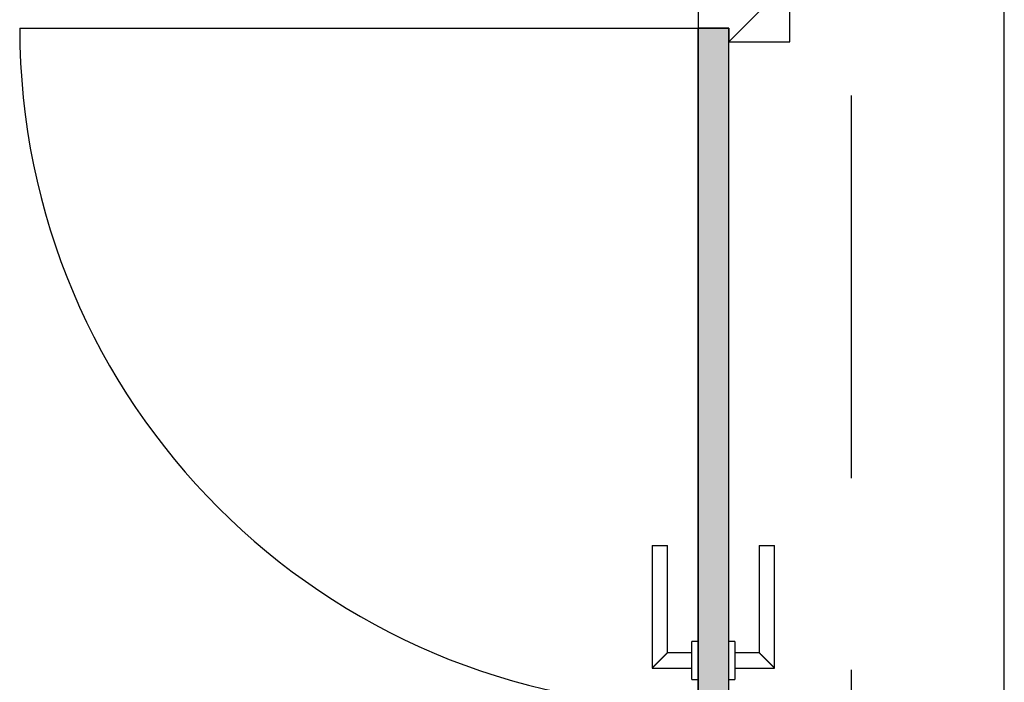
# Model space of a CAD drawing. Extents: x 2 to 87, y -108 to 11.
# Tile 141 of 256: x 32.042 to 33.328, y -53.174 to -52.309. Entities that reach past the tile are written whole.
import ezdxf

# ---------------------------------------------------------------- set-up
doc = ezdxf.new("R2010")
doc.units = 0
doc.header["$MEASUREMENT"] = 0
doc.linetypes.add('DASHDOT', pattern=[1, 0.5, -0.25, 0, -0.25])
for name, color, linetype in [('16', 7, 'CONTINUOUS'), ('2', 7, 'CONTINUOUS'), ('30', 7, 'CONTINUOUS'), ('5', 7, 'CONTINUOUS'), ('8', 7, 'CONTINUOUS')]:
    doc.layers.add(name, color=color, linetype=linetype)

# ---------------------------------------------------------------- blocks, each defined once
blk = doc.blocks.new('*N203')
at = {"layer": '8', "color": 62, "linetype": 'Continuous'}
for p, q in [((-0.2, -0.745), (-0.2, 0.141)), ((-0.2, 0.141), (-0.16, 0.141)), ((-0.16, -0.745), (-0.16, 0.141)), ((-0.2, -0.745), (-0.16, -0.745))]:
    blk.add_line(p, q, dxfattribs=at)
for points in [[(-0.2, -0.745), (-0.2, -0.745), (-0.2, 0.141)], [(-0.2, -0.745), (-0.16, -0.745), (-0.16, 0.141)], [(-0.2, -0.745), (-0.2, 0.141), (-0.16, 0.141)], [(-0.16, -0.745), (-0.16, -0.745), (-0.16, 0.141)]]:
    blk.add_solid(points, dxfattribs=at)

msp = doc.modelspace()

# ---------------------------------------------------------------- linework, layer by layer
at = {"layer": '16', "color": 62, "linetype": 'Continuous'}
msp.add_line((32.0416, -52.3195), (32.9276, -52.3195), dxfattribs=at)
msp.add_arc((32.9276, -52.3195), 0.886, 180, 270, dxfattribs=at)
at = {"layer": '2', "color": 62, "linetype": 'Continuous'}
msp.add_line((33.3276, -54.5213), (33.3276, -47.4575), dxfattribs=at)
at = {"layer": '30', "color": 62, "linetype": 'Continuous'}
for p, q in [((32.9276, -52.2975), (32.9276, -52.3195)), ((33.0476, -52.3375), (33.0476, -52.2975)), ((32.9276, -52.3195), (32.9676, -52.3195)), ((32.9676, -52.3195), (32.9676, -52.3375)), ((32.9676, -52.3375), (33.0476, -52.3375))]:
    msp.add_line(p, q, dxfattribs=at)
at = {"layer": '5', "color": 7, "linetype": 'DASHDOT'}
msp.add_line((33.1276, -7.3075), (33.1276, -96.5075), dxfattribs=at)
at = {"layer": '8', "color": 62, "linetype": 'Continuous'}
for p, q in [((32.9684, -52.337), (33.0079, -52.2975)), ((32.9276, -52.3195), (32.9276, -53.2055)), ((32.9676, -52.3195), (32.9276, -52.3195)), ((32.9676, -53.2055), (32.9676, -52.3195)), ((32.8676, -52.9955), (32.8676, -53.1555)), ((32.8676, -52.9955), (32.8876, -52.9955)), ((32.8876, -53.1355), (32.8876, -52.9955)), ((33.0076, -52.9955), (33.0076, -53.1355)), ((33.0076, -52.9955), (33.0276, -52.9955)), ((33.0276, -53.1555), (33.0276, -52.9955)), ((32.9276, -53.1205), (32.9196, -53.1205)), ((32.9196, -53.1705), (32.9196, -53.1205)), ((32.9756, -53.1205), (32.9676, -53.1205)), ((32.9756, -53.1205), (32.9756, -53.1705)), ((32.9196, -53.1355), (32.8876, -53.1355)), ((33.0076, -53.1355), (32.9756, -53.1355)), ((32.8676, -53.1555), (32.9196, -53.1555)), ((32.9756, -53.1555), (33.0276, -53.1555)), ((32.9196, -53.1705), (32.9276, -53.1705)), ((32.9676, -53.1705), (32.9756, -53.1705))]:
    msp.add_line(p, q, dxfattribs=at)
for points in [[(32.8876, -53.1355), (32.8875, -53.1355), (32.8875, -53.1356), (32.8875, -53.1356), (32.8875, -53.1356), (32.8875, -53.1356), (32.8875, -53.1356), (32.8875, -53.1356), (32.8875, -53.1356), (32.8875, -53.1356), (32.8875, -53.1356), (32.8875, -53.1356), (32.8875, -53.1356), (32.8875, -53.1356), (32.8875, -53.1356), (32.8875, -53.1356), (32.8875, -53.1356), (32.8875, -53.1356), (32.8875, -53.1356), (32.8875, -53.1356), (32.8875, -53.1356), (32.8875, -53.1356), (32.8875, -53.1356), (32.8875, -53.1356), (32.8875, -53.1356), (32.8875, -53.1356), (32.8875, -53.1356), (32.8875, -53.1356), (32.8875, -53.1356), (32.8874, -53.1357), (32.8874, -53.1357), (32.8874, -53.1357), (32.8874, -53.1357), (32.8874, -53.1357), (32.8874, -53.1357), (32.8874, -53.1357), (32.8874, -53.1357), (32.8874, -53.1357), (32.8874, -53.1357), (32.8874, -53.1357), (32.8874, -53.1357), (32.8874, -53.1357), (32.8874, -53.1357), (32.8874, -53.1357), (32.8874, -53.1357), (32.8874, -53.1357), (32.8874, -53.1357), (32.8873, -53.1357), (32.8872, -53.1359), (32.8871, -53.136), (32.8871, -53.136), (32.8871, -53.136), (32.8871, -53.136), (32.8871, -53.136), (32.8871, -53.136), (32.8871, -53.136), (32.8871, -53.136), (32.8871, -53.136), (32.8871, -53.136), (32.8871, -53.136), (32.887, -53.136), (32.887, -53.1361), (32.887, -53.1361), (32.887, -53.1361), (32.887, -53.1361), (32.887, -53.1361), (32.887, -53.1361), (32.887, -53.1361), (32.887, -53.1361), (32.887, -53.1361), (32.887, -53.1361), (32.8869, -53.1362), (32.8869, -53.1362), (32.8869, -53.1362), (32.8869, -53.1362), (32.8869, -53.1362), (32.8869, -53.1362), (32.8869, -53.1362), (32.8869, -53.1362), (32.8869, -53.1362), (32.8869, -53.1362), (32.8868, -53.1363), (32.8868, -53.1363), (32.8868, -53.1363), (32.8868, -53.1363), (32.8868, -53.1363), (32.8868, -53.1363), (32.8868, -53.1363), (32.8868, -53.1363), (32.8868, -53.1363), (32.8868, -53.1363), (32.8867, -53.1364), (32.8867, -53.1364), (32.8867, -53.1364), (32.8867, -53.1364), (32.8867, -53.1364), (32.8867, -53.1364), (32.8867, -53.1364), (32.8867, -53.1364), (32.8866, -53.1364), (32.8866, -53.1365), (32.8866, -53.1365), (32.8866, -53.1365), (32.8866, -53.1365), (32.8866, -53.1365), (32.8866, -53.1365), (32.8866, -53.1365), (32.8866, -53.1365), (32.8865, -53.1366), (32.8865, -53.1366), (32.8865, -53.1366), (32.8865, -53.1366), (32.8865, -53.1366), (32.8865, -53.1366), (32.8865, -53.1366), (32.8865, -53.1366), (32.8864, -53.1367), (32.8864, -53.1367), (32.8864, -53.1367), (32.8864, -53.1367), (32.8864, -53.1367), (32.8864, -53.1367), (32.8864, -53.1367), (32.8864, -53.1367), (32.8863, -53.1368), (32.8863, -53.1368), (32.8863, -53.1368), (32.8863, -53.1368), (32.8863, -53.1368), (32.8863, -53.1368), (32.8863, -53.1368), (32.8862, -53.1369), (32.8862, -53.1369), (32.8862, -53.1369), (32.8862, -53.1369), (32.8862, -53.1369), (32.8862, -53.1369), (32.8862, -53.1369), (32.8861, -53.137), (32.886, -53.1371), (32.886, -53.1371), (32.886, -53.1371), (32.886, -53.1371), (32.886, -53.1371), (32.886, -53.1371), (32.886, -53.1371), (32.8859, -53.1372), (32.8859, -53.1372), (32.8859, -53.1372), (32.8859, -53.1372), (32.8859, -53.1372), (32.8859, -53.1372), (32.8859, -53.1372), (32.8858, -53.1373), (32.8858, -53.1373), (32.8858, -53.1373), (32.8858, -53.1373), (32.8858, -53.1373), (32.8858, -53.1373), (32.8857, -53.1374), (32.8857, -53.1374), (32.8857, -53.1374), (32.8857, -53.1374), (32.8857, -53.1374), (32.8857, -53.1374), (32.8856, -53.1375), (32.8856, -53.1375), (32.8856, -53.1375), (32.8856, -53.1375), (32.8856, -53.1375), (32.8856, -53.1375), (32.8855, -53.1376), (32.8855, -53.1376), (32.8855, -53.1376), (32.8855, -53.1376), (32.8855, -53.1376), (32.8855, -53.1376), (32.8854, -53.1377), (32.8854, -53.1377), (32.8854, -53.1377), (32.8854, -53.1377), (32.8854, -53.1377), (32.8854, -53.1377), (32.8853, -53.1378), (32.8853, -53.1378), (32.8853, -53.1378), (32.8853, -53.1378), (32.8853, -53.1378), (32.8853, -53.1378), (32.8852, -53.1379), (32.8852, -53.1379), (32.8852, -53.1379), (32.8852, -53.1379), (32.8852, -53.1379), (32.8851, -53.1379), (32.8851, -53.138), (32.8851, -53.138), (32.8851, -53.138), (32.8851, -53.138), (32.8851, -53.138), (32.885, -53.1381), (32.885, -53.1381), (32.885, -53.1381), (32.885, -53.1381), (32.885, -53.1381), (32.8849, -53.1381), (32.8849, -53.1382), (32.8849, -53.1382), (32.8849, -53.1382), (32.8849, -53.1382), (32.8849, -53.1382), (32.8848, -53.1383), (32.8848, -53.1383), (32.8848, -53.1383), (32.8848, -53.1383), (32.8848, -53.1383), (32.8847, -53.1384), (32.8847, -53.1384), (32.8847, -53.1384), (32.8847, -53.1384), (32.8847, -53.1384), (32.8846, -53.1385), (32.8846, -53.1385), (32.8846, -53.1385), (32.8846, -53.1385), (32.8846, -53.1385), (32.8845, -53.1386), (32.8845, -53.1386), (32.8845, -53.1386), (32.8845, -53.1386), (32.8845, -53.1386), (32.8845, -53.1386), (32.8844, -53.1387), (32.8843, -53.1388), (32.8843, -53.1388), (32.8843, -53.1388), (32.8843, -53.1388), (32.8842, -53.1389), (32.8842, -53.1389), (32.8842, -53.1389), (32.8842, -53.1389), (32.8842, -53.1389), (32.8841, -53.139), (32.8841, -53.139), (32.8841, -53.139), (32.8841, -53.139), (32.8841, -53.139), (32.884, -53.1391), (32.884, -53.1391), (32.884, -53.1391), (32.884, -53.1391), (32.884, -53.1391), (32.8839, -53.1392), (32.8839, -53.1392), (32.8839, -53.1392), (32.8839, -53.1392), (32.8839, -53.1392), (32.8838, -53.1393), (32.8838, -53.1393), (32.8838, -53.1393), (32.8838, -53.1393), (32.8837, -53.1394), (32.8837, -53.1394), (32.8837, -53.1394), (32.8837, -53.1394), (32.8837, -53.1394), (32.8836, -53.1395), (32.8836, -53.1395), (32.8836, -53.1395), (32.8836, -53.1395), (32.8835, -53.1395), (32.8835, -53.1396), (32.8835, -53.1396), (32.8835, -53.1396), (32.8835, -53.1396), (32.8834, -53.1397), (32.8834, -53.1397), (32.8834, -53.1397), (32.8834, -53.1397), (32.8833, -53.1397), (32.8833, -53.1398), (32.8833, -53.1398), (32.8833, -53.1398), (32.8833, -53.1398), (32.8832, -53.1399), (32.8832, -53.1399), (32.8832, -53.1399), (32.8832, -53.1399), (32.8831, -53.14), (32.8831, -53.14), (32.8831, -53.14), (32.8831, -53.14), (32.8831, -53.14), (32.883, -53.1401), (32.883, -53.1401), (32.883, -53.1401), (32.883, -53.1401), (32.8829, -53.1402), (32.8829, -53.1402), (32.8829, -53.1402), (32.8829, -53.1402), (32.8828, -53.1402), (32.8828, -53.1403), (32.8828, -53.1403), (32.8828, -53.1403), (32.8828, -53.1403), (32.8827, -53.1404), (32.8827, -53.1404), (32.8827, -53.1404), (32.8827, -53.1404), (32.8826, -53.1405), (32.8826, -53.1405), (32.8826, -53.1405), (32.8826, -53.1405), (32.8825, -53.1406), (32.8825, -53.1406), (32.8825, -53.1406), (32.8825, -53.1406), (32.8824, -53.1406), (32.8824, -53.1407), (32.8824, -53.1407), (32.8824, -53.1407), (32.8824, -53.1407), (32.8823, -53.1408), (32.8823, -53.1408), (32.8823, -53.1408), (32.8823, -53.1408), (32.8822, -53.1409), (32.8821, -53.141), (32.8821, -53.141), (32.8821, -53.141), (32.8821, -53.141), (32.882, -53.1411), (32.882, -53.1411), (32.882, -53.1411), (32.882, -53.1411), (32.8819, -53.1412), (32.8819, -53.1412), (32.8819, -53.1412), (32.8819, -53.1412), (32.8818, -53.1413), (32.8818, -53.1413), (32.8818, -53.1413), (32.8818, -53.1413), (32.8817, -53.1414), (32.8817, -53.1414), (32.8817, -53.1414), (32.8817, -53.1414), (32.8816, -53.1415), (32.8816, -53.1415), (32.8816, -53.1415), (32.8816, -53.1415), (32.8815, -53.1416), (32.8815, -53.1416), (32.8815, -53.1416), (32.8815, -53.1416), (32.8814, -53.1417), (32.8814, -53.1417), (32.8814, -53.1417), (32.8814, -53.1417), (32.8813, -53.1418), (32.8813, -53.1418), (32.8813, -53.1418), (32.8813, -53.1418), (32.8812, -53.1419), (32.8812, -53.1419), (32.8812, -53.1419), (32.8812, -53.1419), (32.8811, -53.142), (32.8811, -53.142), (32.8811, -53.142), (32.8811, -53.142), (32.881, -53.1421), (32.881, -53.1421), (32.881, -53.1421), (32.881, -53.1421), (32.8809, -53.1422), (32.8809, -53.1422), (32.8809, -53.1422), (32.8809, -53.1422), (32.8808, -53.1423), (32.8808, -53.1423), (32.8808, -53.1423), (32.8807, -53.1423), (32.8807, -53.1424), (32.8807, -53.1424), (32.8807, -53.1424), (32.8806, -53.1425), (32.8806, -53.1425), (32.8806, -53.1425), (32.8806, -53.1425), (32.8805, -53.1426), (32.8805, -53.1426), (32.8805, -53.1426), (32.8805, -53.1426), (32.8804, -53.1427), (32.8804, -53.1427), (32.8804, -53.1427), (32.8804, -53.1427), (32.8803, -53.1428), (32.8803, -53.1428), (32.8803, -53.1428), (32.8803, -53.1428), (32.8802, -53.1429), (32.8802, -53.1429), (32.8802, -53.1429), (32.8802, -53.1429), (32.8801, -53.143), (32.8801, -53.143), (32.8801, -53.143), (32.88, -53.1431), (32.88, -53.1431), (32.88, -53.1431), (32.88, -53.1431), (32.8799, -53.1432), (32.8799, -53.1432), (32.8799, -53.1432), (32.8799, -53.1432), (32.8798, -53.1433), (32.8798, -53.1433), (32.8798, -53.1433), (32.8798, -53.1433), (32.8797, -53.1434), (32.8797, -53.1434), (32.8797, -53.1434), (32.8796, -53.1435), (32.8795, -53.1436), (32.8795, -53.1436), (32.8795, -53.1436), (32.8795, -53.1436), (32.8794, -53.1437), (32.8794, -53.1437), (32.8794, -53.1437), (32.8794, -53.1437), (32.8793, -53.1438), (32.8793, -53.1438), (32.8793, -53.1438), (32.8792, -53.1439), (32.8792, -53.1439), (32.8792, -53.1439), (32.8792, -53.1439), (32.8791, -53.144), (32.8791, -53.144), (32.8791, -53.144), (32.8791, -53.144), (32.879, -53.1441), (32.879, -53.1441), (32.879, -53.1441), (32.8789, -53.1442), (32.8789, -53.1442), (32.8789, -53.1442), (32.8789, -53.1442), (32.8788, -53.1443), (32.8788, -53.1443), (32.8788, -53.1443), (32.8788, -53.1443), (32.8787, -53.1444), (32.8787, -53.1444), (32.8787, -53.1444), (32.8786, -53.1445), (32.8786, -53.1445), (32.8786, -53.1445), (32.8786, -53.1445), (32.8785, -53.1446), (32.8785, -53.1446), (32.8785, -53.1446), (32.8785, -53.1446), (32.8784, -53.1447), (32.8784, -53.1447), (32.8784, -53.1447), (32.8783, -53.1447), (32.8783, -53.1448), (32.8783, -53.1448), (32.8783, -53.1448), (32.8782, -53.1449), (32.8782, -53.1449), (32.8782, -53.1449), (32.8782, -53.1449), (32.8781, -53.145), (32.8781, -53.145), (32.8781, -53.145), (32.878, -53.145), (32.878, -53.1451), (32.878, -53.1451), (32.878, -53.1451), (32.8779, -53.1452), (32.8779, -53.1452), (32.8779, -53.1452), (32.8779, -53.1452), (32.8778, -53.1453), (32.8778, -53.1453), (32.8778, -53.1453), (32.8777, -53.1453), (32.8777, -53.1454), (32.8777, -53.1454), (32.8777, -53.1454), (32.8776, -53.1455), (32.8776, -53.1455), (32.8776, -53.1455), (32.8776, -53.1455), (32.8775, -53.1456), (32.8775, -53.1456), (32.8775, -53.1456), (32.8775, -53.1456), (32.8774, -53.1457), (32.8774, -53.1457), (32.8774, -53.1457), (32.8773, -53.1458), (32.8773, -53.1458), (32.8773, -53.1458), (32.8773, -53.1458), (32.8772, -53.1459), (32.8772, -53.1459), (32.8772, -53.1459), (32.8772, -53.1459), (32.8771, -53.146), (32.8771, -53.146), (32.8771, -53.146), (32.877, -53.1461), (32.877, -53.1461), (32.877, -53.1461), (32.877, -53.1461), (32.8768, -53.1463), (32.8767, -53.1464), (32.8767, -53.1464), (32.8767, -53.1464), (32.8767, -53.1464), (32.8766, -53.1465), (32.8766, -53.1465), (32.8766, -53.1465), (32.8766, -53.1465), (32.8765, -53.1466), (32.8765, -53.1466), (32.8765, -53.1466), (32.8764, -53.1467), (32.8764, -53.1467), (32.8764, -53.1467), (32.8764, -53.1467), (32.8763, -53.1468), (32.8763, -53.1468), (32.8763, -53.1468), (32.8763, -53.1468), (32.8762, -53.1469), (32.8762, -53.1469), (32.8762, -53.1469), (32.8761, -53.147), (32.8761, -53.147), (32.8761, -53.147), (32.8761, -53.147), (32.876, -53.1471), (32.876, -53.1471), (32.876, -53.1471), (32.876, -53.1471), (32.8759, -53.1472), (32.8759, -53.1472), (32.8759, -53.1472), (32.8758, -53.1473), (32.8758, -53.1473), (32.8758, -53.1473), (32.8758, -53.1473), (32.8757, -53.1474), (32.8757, -53.1474), (32.8757, -53.1474), (32.8757, -53.1474), (32.8756, -53.1475), (32.8756, -53.1475), (32.8756, -53.1475), (32.8756, -53.1475), (32.8755, -53.1476), (32.8755, -53.1476), (32.8755, -53.1476), (32.8754, -53.1477), (32.8754, -53.1477), (32.8754, -53.1477), (32.8754, -53.1477), (32.8753, -53.1478), (32.8753, -53.1478), (32.8753, -53.1478), (32.8753, -53.1478), (32.8752, -53.1479), (32.8752, -53.1479), (32.8752, -53.1479), (32.8752, -53.1479), (32.8751, -53.148), (32.8751, -53.148), (32.8751, -53.148), (32.875, -53.1481), (32.875, -53.1481), (32.875, -53.1481), (32.875, -53.1481), (32.8749, -53.1482), (32.8749, -53.1482), (32.8749, -53.1482), (32.8749, -53.1482), (32.8748, -53.1483), (32.8748, -53.1483), (32.8748, -53.1483), (32.8748, -53.1483), (32.8747, -53.1484), (32.8747, -53.1484), (32.8747, -53.1484), (32.8747, -53.1484), (32.8746, -53.1485), (32.8746, -53.1485), (32.8746, -53.1485), (32.8746, -53.1485), (32.8745, -53.1486), (32.8745, -53.1486), (32.8745, -53.1486), (32.8744, -53.1487), (32.8744, -53.1487), (32.8744, -53.1487), (32.8744, -53.1487), (32.8743, -53.1488), (32.8742, -53.1489), (32.8742, -53.1489), (32.8742, -53.1489), (32.8742, -53.1489), (32.8741, -53.149), (32.8741, -53.149), (32.8741, -53.149), (32.8741, -53.149), (32.874, -53.1491), (32.874, -53.1491), (32.874, -53.1491), (32.874, -53.1491), (32.8739, -53.1492), (32.8739, -53.1492), (32.8739, -53.1492), (32.8739, -53.1492), (32.8738, -53.1493), (32.8738, -53.1493), (32.8738, -53.1493), (32.8738, -53.1493), (32.8737, -53.1494), (32.8737, -53.1494), (32.8737, -53.1494), (32.8737, -53.1494), (32.8736, -53.1495), (32.8736, -53.1495), (32.8736, -53.1495), (32.8736, -53.1495), (32.8735, -53.1496), (32.8735, -53.1496), (32.8735, -53.1496), (32.8735, -53.1496), (32.8734, -53.1497), (32.8734, -53.1497), (32.8734, -53.1497), (32.8734, -53.1497), (32.8733, -53.1498), (32.8733, -53.1498), (32.8733, -53.1498), (32.8733, -53.1498), (32.8732, -53.1499), (32.8732, -53.1499), (32.8732, -53.1499), (32.8732, -53.1499), (32.8731, -53.15), (32.8731, -53.15), (32.8731, -53.15), (32.8731, -53.15), (32.873, -53.1501), (32.873, -53.1501), (32.873, -53.1501), (32.873, -53.1501), (32.8729, -53.1502), (32.8729, -53.1502), (32.8729, -53.1502), (32.8729, -53.1502), (32.8728, -53.1503), (32.8728, -53.1503), (32.8728, -53.1503), (32.8728, -53.1503), (32.8727, -53.1503), (32.8727, -53.1504), (32.8727, -53.1504), (32.8727, -53.1504), (32.8727, -53.1504), (32.8726, -53.1505), (32.8726, -53.1505), (32.8726, -53.1505), (32.8726, -53.1505), (32.8725, -53.1506), (32.8725, -53.1506), (32.8725, -53.1506), (32.8725, -53.1506), (32.8724, -53.1507), (32.8724, -53.1507), (32.8724, -53.1507), (32.8724, -53.1507), (32.8724, -53.1507), (32.8723, -53.1508), (32.8723, -53.1508), (32.8723, -53.1508), (32.8723, -53.1508), (32.8722, -53.1509), (32.8722, -53.1509), (32.8722, -53.1509), (32.8722, -53.1509), (32.8721, -53.151), (32.8721, -53.151), (32.8721, -53.151), (32.8721, -53.151), (32.8721, -53.151), (32.872, -53.1511), (32.872, -53.1511), (32.872, -53.1511), (32.872, -53.1511), (32.8719, -53.1513), (32.8718, -53.1513), (32.8718, -53.1513), (32.8718, -53.1513), (32.8718, -53.1513), (32.8717, -53.1514), (32.8717, -53.1514), (32.8717, -53.1514), (32.8717, -53.1514), (32.8717, -53.1514), (32.8716, -53.1515), (32.8716, -53.1515), (32.8716, -53.1515), (32.8716, -53.1515), (32.8715, -53.1516), (32.8715, -53.1516), (32.8715, -53.1516), (32.8715, -53.1516), (32.8715, -53.1516), (32.8714, -53.1517), (32.8714, -53.1517), (32.8714, -53.1517), (32.8714, -53.1517), (32.8713, -53.1518), (32.8713, -53.1518), (32.8713, -53.1518), (32.8713, -53.1518), (32.8713, -53.1518), (32.8712, -53.1519), (32.8712, -53.1519), (32.8712, -53.1519), (32.8712, -53.1519), (32.8712, -53.1519), (32.8711, -53.152), (32.8711, -53.152), (32.8711, -53.152), (32.8711, -53.152), (32.8711, -53.152), (32.871, -53.1521), (32.871, -53.1521), (32.871, -53.1521), (32.871, -53.1521), (32.8709, -53.1521), (32.8709, -53.1522), (32.8709, -53.1522), (32.8709, -53.1522), (32.8709, -53.1522), (32.8708, -53.1523), (32.8708, -53.1523), (32.8708, -53.1523), (32.8708, -53.1523), (32.8708, -53.1523), (32.8707, -53.1524), (32.8707, -53.1524), (32.8707, -53.1524), (32.8707, -53.1524), (32.8707, -53.1524), (32.8706, -53.1524), (32.8706, -53.1525), (32.8706, -53.1525), (32.8706, -53.1525), (32.8706, -53.1525), (32.8706, -53.1525), (32.8705, -53.1526), (32.8705, -53.1526), (32.8705, -53.1526), (32.8705, -53.1526), (32.8705, -53.1526), (32.8704, -53.1527), (32.8704, -53.1527), (32.8704, -53.1527), (32.8704, -53.1527), (32.8704, -53.1527), (32.8703, -53.1528), (32.8703, -53.1528), (32.8703, -53.1528), (32.8703, -53.1528), (32.8703, -53.1528), (32.8703, -53.1528), (32.8702, -53.1529), (32.8702, -53.1529), (32.8702, -53.1529), (32.8702, -53.1529), (32.8702, -53.1529), (32.8701, -53.153), (32.8701, -53.153), (32.8701, -53.153), (32.8701, -53.153), (32.8701, -53.153), (32.8701, -53.153), (32.87, -53.1531), (32.87, -53.1531), (32.87, -53.1531), (32.87, -53.1531), (32.87, -53.1531), (32.8699, -53.1532), (32.8698, -53.1533), (32.8698, -53.1533), (32.8698, -53.1533), (32.8698, -53.1533), (32.8698, -53.1533), (32.8698, -53.1533), (32.8697, -53.1534), (32.8697, -53.1534), (32.8697, -53.1534), (32.8697, -53.1534), (32.8697, -53.1534), (32.8697, -53.1534), (32.8696, -53.1535), (32.8696, -53.1535), (32.8696, -53.1535), (32.8696, -53.1535), (32.8696, -53.1535), (32.8696, -53.1535), (32.8695, -53.1536), (32.8695, -53.1536), (32.8695, -53.1536), (32.8695, -53.1536), (32.8695, -53.1536), (32.8695, -53.1536), (32.8694, -53.1537), (32.8694, -53.1537), (32.8694, -53.1537), (32.8694, -53.1537), (32.8694, -53.1537), (32.8694, -53.1537), (32.8693, -53.1538), (32.8693, -53.1538), (32.8693, -53.1538), (32.8693, -53.1538), (32.8693, -53.1538), (32.8693, -53.1538), (32.8693, -53.1538), (32.8692, -53.1539), (32.8692, -53.1539), (32.8692, -53.1539), (32.8692, -53.1539), (32.8692, -53.1539), (32.8692, -53.1539), (32.8692, -53.1539), (32.8691, -53.154), (32.8691, -53.154), (32.8691, -53.154), (32.8691, -53.154), (32.8691, -53.154), (32.8691, -53.154), (32.8691, -53.154), (32.869, -53.1541), (32.869, -53.1541), (32.869, -53.1541), (32.869, -53.1541), (32.869, -53.1541), (32.869, -53.1541), (32.869, -53.1541), (32.8689, -53.1542), (32.8689, -53.1542), (32.8689, -53.1542), (32.8689, -53.1542), (32.8689, -53.1542), (32.8689, -53.1542), (32.8689, -53.1542), (32.8688, -53.1543), (32.8688, -53.1543), (32.8688, -53.1543), (32.8688, -53.1543), (32.8688, -53.1543), (32.8688, -53.1543), (32.8688, -53.1543), (32.8688, -53.1543), (32.8687, -53.1544), (32.8687, -53.1544), (32.8687, -53.1544), (32.8687, -53.1544), (32.8687, -53.1544), (32.8687, -53.1544), (32.8687, -53.1544), (32.8687, -53.1544), (32.8686, -53.1545), (32.8686, -53.1545), (32.8686, -53.1545), (32.8686, -53.1545), (32.8686, -53.1545), (32.8686, -53.1545), (32.8686, -53.1545), (32.8686, -53.1545), (32.8686, -53.1545), (32.8685, -53.1546), (32.8685, -53.1546), (32.8685, -53.1546), (32.8685, -53.1546), (32.8685, -53.1546), (32.8685, -53.1546), (32.8685, -53.1546), (32.8685, -53.1546), (32.8684, -53.1547), (32.8683, -53.1548), (32.8683, -53.1548), (32.8683, -53.1548), (32.8683, -53.1548), (32.8683, -53.1548), (32.8683, -53.1548), (32.8683, -53.1548), (32.8683, -53.1548), (32.8683, -53.1548), (32.8683, -53.1548), (32.8682, -53.1549), (32.8682, -53.1549), (32.8682, -53.1549), (32.8682, -53.1549), (32.8682, -53.1549), (32.8682, -53.1549), (32.8682, -53.1549), (32.8682, -53.1549), (32.8682, -53.1549), (32.8682, -53.1549), (32.8681, -53.155), (32.8681, -53.155), (32.8681, -53.155), (32.8681, -53.155), (32.8681, -53.155), (32.8681, -53.155), (32.8681, -53.155), (32.8681, -53.155), (32.8681, -53.155), (32.8681, -53.155), (32.8681, -53.155), (32.8681, -53.155), (32.868, -53.1551), (32.868, -53.1551), (32.868, -53.1551), (32.868, -53.1551), (32.868, -53.1551), (32.868, -53.1551), (32.868, -53.1551), (32.868, -53.1551), (32.868, -53.1551), (32.868, -53.1551), (32.868, -53.1551), (32.868, -53.1551), (32.868, -53.1551), (32.8679, -53.1552), (32.8679, -53.1552), (32.8679, -53.1552), (32.8679, -53.1552), (32.8679, -53.1552), (32.8679, -53.1552), (32.8679, -53.1552), (32.8679, -53.1552), (32.8679, -53.1552), (32.8679, -53.1552), (32.8679, -53.1552), (32.8679, -53.1552), (32.8679, -53.1552), (32.8679, -53.1552), (32.8679, -53.1552), (32.8678, -53.1553), (32.8678, -53.1553), (32.8678, -53.1553), (32.8678, -53.1553), (32.8678, -53.1553), (32.8678, -53.1553), (32.8678, -53.1553), (32.8678, -53.1553), (32.8678, -53.1553), (32.8678, -53.1553), (32.8678, -53.1553), (32.8678, -53.1553), (32.8678, -53.1553), (32.8678, -53.1553), (32.8678, -53.1553), (32.8678, -53.1553), (32.8678, -53.1553), (32.8678, -53.1553), (32.8678, -53.1553), (32.8677, -53.1554)], [(33.0275, -53.1554), (33.0274, -53.1553), (33.0274, -53.1553), (33.0274, -53.1553), (33.0274, -53.1553), (33.0274, -53.1553), (33.0274, -53.1553), (33.0274, -53.1553), (33.0274, -53.1553), (33.0274, -53.1553), (33.0274, -53.1553), (33.0274, -53.1553), (33.0274, -53.1553), (33.0274, -53.1553), (33.0274, -53.1553), (33.0274, -53.1553), (33.0274, -53.1553), (33.0274, -53.1553), (33.0274, -53.1553), (33.0273, -53.1553), (33.0273, -53.1552), (33.0273, -53.1552), (33.0273, -53.1552), (33.0273, -53.1552), (33.0273, -53.1552), (33.0273, -53.1552), (33.0273, -53.1552), (33.0273, -53.1552), (33.0273, -53.1552), (33.0273, -53.1552), (33.0273, -53.1552), (33.0273, -53.1552), (33.0273, -53.1552), (33.0273, -53.1552), (33.0273, -53.1552), (33.0272, -53.1551), (33.0271, -53.155), (33.0271, -53.155), (33.0271, -53.155), (33.0271, -53.155), (33.0271, -53.155), (33.0271, -53.155), (33.0271, -53.155), (33.0271, -53.155), (33.0271, -53.155), (33.0271, -53.155), (33.0271, -53.155), (33.027, -53.155), (33.027, -53.1549), (33.027, -53.1549), (33.027, -53.1549), (33.027, -53.1549), (33.027, -53.1549), (33.027, -53.1549), (33.027, -53.1549), (33.027, -53.1549), (33.027, -53.1549), (33.027, -53.1549), (33.0269, -53.1548), (33.0269, -53.1548), (33.0269, -53.1548), (33.0269, -53.1548), (33.0269, -53.1548), (33.0269, -53.1548), (33.0269, -53.1548), (33.0269, -53.1548), (33.0269, -53.1548), (33.0269, -53.1548), (33.0268, -53.1547), (33.0268, -53.1547), (33.0268, -53.1547), (33.0268, -53.1547), (33.0268, -53.1547), (33.0268, -53.1547), (33.0268, -53.1547), (33.0268, -53.1547), (33.0268, -53.1547), (33.0268, -53.1547), (33.0267, -53.1546), (33.0267, -53.1546), (33.0267, -53.1546), (33.0267, -53.1546), (33.0267, -53.1546), (33.0267, -53.1546), (33.0267, -53.1546), (33.0267, -53.1546), (33.0266, -53.1545), (33.0266, -53.1545), (33.0266, -53.1545), (33.0266, -53.1545), (33.0266, -53.1545), (33.0266, -53.1545), (33.0266, -53.1545), (33.0266, -53.1545), (33.0266, -53.1545), (33.0265, -53.1544), (33.0265, -53.1544), (33.0265, -53.1544), (33.0265, -53.1544), (33.0265, -53.1544), (33.0265, -53.1544), (33.0265, -53.1544), (33.0265, -53.1544), (33.0264, -53.1543), (33.0264, -53.1543), (33.0264, -53.1543), (33.0264, -53.1543), (33.0264, -53.1543), (33.0264, -53.1543), (33.0264, -53.1543), (33.0264, -53.1543), (33.0263, -53.1542), (33.0263, -53.1542), (33.0263, -53.1542), (33.0263, -53.1542), (33.0263, -53.1542), (33.0263, -53.1542), (33.0263, -53.1542), (33.0262, -53.1541), (33.0262, -53.1541), (33.0262, -53.1541), (33.0262, -53.1541), (33.0262, -53.1541), (33.0262, -53.1541), (33.0262, -53.1541), (33.0261, -53.154), (33.026, -53.1539), (33.026, -53.1539), (33.026, -53.1539), (33.026, -53.1539), (33.026, -53.1539), (33.026, -53.1539), (33.026, -53.1539), (33.0259, -53.1538), (33.0259, -53.1538), (33.0259, -53.1538), (33.0259, -53.1538), (33.0259, -53.1538), (33.0259, -53.1538), (33.0259, -53.1538), (33.0258, -53.1537), (33.0258, -53.1537), (33.0258, -53.1537), (33.0258, -53.1537), (33.0258, -53.1537), (33.0258, -53.1537), (33.0257, -53.1536), (33.0257, -53.1536), (33.0257, -53.1536), (33.0257, -53.1536), (33.0257, -53.1536), (33.0257, -53.1536), (33.0256, -53.1535), (33.0256, -53.1535), (33.0256, -53.1535), (33.0256, -53.1535), (33.0256, -53.1535), (33.0256, -53.1535), (33.0255, -53.1534), (33.0255, -53.1534), (33.0255, -53.1534), (33.0255, -53.1534), (33.0255, -53.1534), (33.0255, -53.1534), (33.0254, -53.1533), (33.0254, -53.1533), (33.0254, -53.1533), (33.0254, -53.1533), (33.0254, -53.1533), (33.0254, -53.1533), (33.0253, -53.1532), (33.0253, -53.1532), (33.0253, -53.1532), (33.0253, -53.1532), (33.0253, -53.1532), (33.0253, -53.1532), (33.0252, -53.1531), (33.0252, -53.1531), (33.0252, -53.1531), (33.0252, -53.1531), (33.0252, -53.1531), (33.0251, -53.153), (33.0251, -53.153), (33.0251, -53.153), (33.0251, -53.153), (33.0251, -53.153), (33.0251, -53.153), (33.025, -53.1529), (33.025, -53.1529), (33.025, -53.1529), (33.025, -53.1529), (33.025, -53.1529), (33.0249, -53.1528), (33.0249, -53.1528), (33.0249, -53.1528), (33.0249, -53.1528), (33.0249, -53.1528), (33.0249, -53.1528), (33.0248, -53.1527), (33.0248, -53.1527), (33.0248, -53.1527), (33.0248, -53.1527), (33.0248, -53.1527), (33.0247, -53.1526), (33.0247, -53.1526), (33.0247, -53.1526), (33.0247, -53.1526), (33.0247, -53.1526), (33.0246, -53.1525), (33.0246, -53.1525), (33.0246, -53.1525), (33.0246, -53.1525), (33.0246, -53.1525), (33.0245, -53.1524), (33.0245, -53.1524), (33.0245, -53.1524), (33.0245, -53.1524), (33.0245, -53.1524), (33.0245, -53.1524), (33.0244, -53.1523), (33.0243, -53.1522), (33.0243, -53.1522), (33.0243, -53.1522), (33.0243, -53.1522), (33.0242, -53.1521), (33.0242, -53.1521), (33.0242, -53.1521), (33.0242, -53.1521), (33.0242, -53.1521), (33.0241, -53.152), (33.0241, -53.152), (33.0241, -53.152), (33.0241, -53.152), (33.0241, -53.152), (33.024, -53.1519), (33.024, -53.1519), (33.024, -53.1519), (33.024, -53.1519), (33.024, -53.1519), (33.0239, -53.1518), (33.0239, -53.1518), (33.0239, -53.1518), (33.0239, -53.1518), (33.0239, -53.1518), (33.0238, -53.1517), (33.0238, -53.1517), (33.0238, -53.1517), (33.0238, -53.1517), (33.0237, -53.1516), (33.0237, -53.1516), (33.0237, -53.1516), (33.0237, -53.1516), (33.0237, -53.1516), (33.0236, -53.1515), (33.0236, -53.1515), (33.0236, -53.1515), (33.0236, -53.1515), (33.0235, -53.1514), (33.0235, -53.1514), (33.0235, -53.1514), (33.0235, -53.1514), (33.0235, -53.1514), (33.0234, -53.1513), (33.0234, -53.1513), (33.0234, -53.1513), (33.0234, -53.1513), (33.0233, -53.1513), (33.0233, -53.1512), (33.0233, -53.1512), (33.0233, -53.1512), (33.0233, -53.1512), (33.0232, -53.1511), (33.0232, -53.1511), (33.0232, -53.1511), (33.0232, -53.1511), (33.0231, -53.151), (33.0231, -53.151), (33.0231, -53.151), (33.0231, -53.151), (33.0231, -53.151), (33.023, -53.1509), (33.023, -53.1509), (33.023, -53.1509), (33.023, -53.1509), (33.0229, -53.1508), (33.0229, -53.1508), (33.0229, -53.1508), (33.0229, -53.1508), (33.0228, -53.1507), (33.0228, -53.1507), (33.0228, -53.1507), (33.0228, -53.1507), (33.0228, -53.1507), (33.0227, -53.1506), (33.0227, -53.1506), (33.0227, -53.1506), (33.0227, -53.1506), (33.0226, -53.1505), (33.0226, -53.1505), (33.0226, -53.1505), (33.0226, -53.1505), (33.0225, -53.1504), (33.0225, -53.1504), (33.0225, -53.1504), (33.0225, -53.1504), (33.0224, -53.1503), (33.0224, -53.1503), (33.0224, -53.1503), (33.0224, -53.1503), (33.0224, -53.1503), (33.0223, -53.1502), (33.0223, -53.1502), (33.0223, -53.1502), (33.0223, -53.1502), (33.0222, -53.1501), (33.0221, -53.15), (33.0221, -53.15), (33.0221, -53.15), (33.0221, -53.15), (33.022, -53.1499), (33.022, -53.1499), (33.022, -53.1499), (33.022, -53.1499), (33.0219, -53.1498), (33.0219, -53.1498), (33.0219, -53.1498), (33.0219, -53.1498), (33.0218, -53.1497), (33.0218, -53.1497), (33.0218, -53.1497), (33.0218, -53.1497), (33.0217, -53.1496), (33.0217, -53.1496), (33.0217, -53.1496), (33.0217, -53.1496), (33.0216, -53.1495), (33.0216, -53.1495), (33.0216, -53.1495), (33.0216, -53.1495), (33.0215, -53.1494), (33.0215, -53.1494), (33.0215, -53.1494), (33.0215, -53.1494), (33.0214, -53.1493), (33.0214, -53.1493), (33.0214, -53.1493), (33.0214, -53.1493), (33.0213, -53.1492), (33.0213, -53.1492), (33.0213, -53.1492), (33.0213, -53.1492), (33.0212, -53.1491), (33.0212, -53.1491), (33.0212, -53.1491), (33.0212, -53.1491), (33.0211, -53.149), (33.0211, -53.149), (33.0211, -53.149), (33.0211, -53.149), (33.021, -53.1489), (33.021, -53.1489), (33.021, -53.1489), (33.021, -53.1489), (33.0209, -53.1488), (33.0209, -53.1488), (33.0209, -53.1488), (33.0209, -53.1488), (33.0208, -53.1487), (33.0208, -53.1487), (33.0208, -53.1487), (33.0207, -53.1487), (33.0207, -53.1486), (33.0207, -53.1486), (33.0207, -53.1486), (33.0206, -53.1485), (33.0206, -53.1485), (33.0206, -53.1485), (33.0206, -53.1485), (33.0205, -53.1484), (33.0205, -53.1484), (33.0205, -53.1484), (33.0205, -53.1484), (33.0204, -53.1483), (33.0204, -53.1483), (33.0204, -53.1483), (33.0204, -53.1483), (33.0203, -53.1482), (33.0203, -53.1482), (33.0203, -53.1482), (33.0203, -53.1482), (33.0202, -53.1481), (33.0202, -53.1481), (33.0202, -53.1481), (33.0202, -53.1481), (33.0201, -53.148), (33.0201, -53.148), (33.0201, -53.148), (33.02, -53.1479), (33.02, -53.1479), (33.02, -53.1479), (33.02, -53.1479), (33.0199, -53.1478), (33.0199, -53.1478), (33.0199, -53.1478), (33.0199, -53.1478), (33.0198, -53.1477), (33.0198, -53.1477), (33.0198, -53.1477), (33.0198, -53.1477), (33.0196, -53.1475), (33.0195, -53.1474), (33.0195, -53.1474), (33.0195, -53.1474), (33.0195, -53.1474), (33.0194, -53.1473), (33.0194, -53.1473), (33.0194, -53.1473), (33.0194, -53.1473), (33.0193, -53.1472), (33.0193, -53.1472), (33.0193, -53.1472), (33.0192, -53.1471), (33.0192, -53.1471), (33.0192, -53.1471), (33.0192, -53.1471), (33.0191, -53.147), (33.0191, -53.147), (33.0191, -53.147), (33.0191, -53.147), (33.019, -53.1469), (33.019, -53.1469), (33.019, -53.1469), (33.0189, -53.1468), (33.0189, -53.1468), (33.0189, -53.1468), (33.0189, -53.1468), (33.0188, -53.1467), (33.0188, -53.1467), (33.0188, -53.1467), (33.0188, -53.1467), (33.0187, -53.1466), (33.0187, -53.1466), (33.0187, -53.1466), (33.0186, -53.1465), (33.0186, -53.1465), (33.0186, -53.1465), (33.0186, -53.1465), (33.0185, -53.1464), (33.0185, -53.1464), (33.0185, -53.1464), (33.0185, -53.1464), (33.0184, -53.1463), (33.0184, -53.1463), (33.0184, -53.1463), (33.0183, -53.1462), (33.0183, -53.1462), (33.0183, -53.1462), (33.0183, -53.1462), (33.0182, -53.1461), (33.0182, -53.1461), (33.0182, -53.1461), (33.0182, -53.1461), (33.0181, -53.146), (33.0181, -53.146), (33.0181, -53.146), (33.018, -53.1459), (33.018, -53.1459), (33.018, -53.1459), (33.018, -53.1459), (33.0179, -53.1458), (33.0179, -53.1458), (33.0179, -53.1458), (33.0179, -53.1458), (33.0178, -53.1457), (33.0178, -53.1457), (33.0178, -53.1457), (33.0177, -53.1456), (33.0177, -53.1456), (33.0177, -53.1456), (33.0177, -53.1456), (33.0176, -53.1455), (33.0176, -53.1455), (33.0176, -53.1455), (33.0176, -53.1455), (33.0175, -53.1454), (33.0175, -53.1454), (33.0175, -53.1454), (33.0175, -53.1453), (33.0174, -53.1453), (33.0174, -53.1453), (33.0174, -53.1453), (33.0173, -53.1452), (33.0173, -53.1452), (33.0173, -53.1452), (33.0173, -53.1452), (33.0172, -53.1451), (33.0172, -53.1451), (33.0172, -53.1451), (33.0172, -53.145), (33.0171, -53.145), (33.0171, -53.145), (33.0171, -53.145), (33.017, -53.1449), (33.017, -53.1449), (33.017, -53.1449), (33.017, -53.1449), (33.0169, -53.1448), (33.0169, -53.1447), (33.0168, -53.1447), (33.0168, -53.1447), (33.0168, -53.1447), (33.0167, -53.1446), (33.0167, -53.1446), (33.0167, -53.1446), (33.0167, -53.1446), (33.0166, -53.1445), (33.0166, -53.1445), (33.0166, -53.1445), (33.0166, -53.1445), (33.0165, -53.1444), (33.0165, -53.1444), (33.0165, -53.1444), (33.0164, -53.1443), (33.0164, -53.1443), (33.0164, -53.1443), (33.0164, -53.1443), (33.0163, -53.1442), (33.0163, -53.1442), (33.0163, -53.1442), (33.0163, -53.1442), (33.0162, -53.1441), (33.0162, -53.1441), (33.0162, -53.1441), (33.0161, -53.144), (33.0161, -53.144), (33.0161, -53.144), (33.0161, -53.144), (33.016, -53.1439), (33.016, -53.1439), (33.016, -53.1439), (33.016, -53.1439), (33.0159, -53.1438), (33.0159, -53.1438), (33.0159, -53.1438), (33.0158, -53.1437), (33.0158, -53.1437), (33.0158, -53.1437), (33.0158, -53.1437), (33.0157, -53.1436), (33.0157, -53.1436), (33.0157, -53.1436), (33.0157, -53.1436), (33.0156, -53.1435), (33.0156, -53.1435), (33.0156, -53.1435), (33.0156, -53.1435), (33.0155, -53.1434), (33.0155, -53.1434), (33.0155, -53.1434), (33.0154, -53.1433), (33.0154, -53.1433), (33.0154, -53.1433), (33.0154, -53.1433), (33.0153, -53.1432), (33.0153, -53.1432), (33.0153, -53.1432), (33.0153, -53.1432), (33.0152, -53.1431), (33.0152, -53.1431), (33.0152, -53.1431), (33.0152, -53.1431), (33.0151, -53.143), (33.0151, -53.143), (33.0151, -53.143), (33.015, -53.1429), (33.015, -53.1429), (33.015, -53.1429), (33.015, -53.1429), (33.0149, -53.1428), (33.0149, -53.1428), (33.0149, -53.1428), (33.0149, -53.1428), (33.0148, -53.1427), (33.0148, -53.1427), (33.0148, -53.1427), (33.0148, -53.1427), (33.0147, -53.1426), (33.0147, -53.1426), (33.0147, -53.1426), (33.0147, -53.1426), (33.0146, -53.1425), (33.0146, -53.1425), (33.0146, -53.1425), (33.0146, -53.1425), (33.0145, -53.1424), (33.0145, -53.1424), (33.0145, -53.1424), (33.0144, -53.1423), (33.0144, -53.1423), (33.0144, -53.1423), (33.0144, -53.1423), (33.0143, -53.1422), (33.0142, -53.1421), (33.0142, -53.1421), (33.0142, -53.1421), (33.0142, -53.1421), (33.0141, -53.142), (33.0141, -53.142), (33.0141, -53.142), (33.0141, -53.142), (33.014, -53.1419), (33.014, -53.1419), (33.014, -53.1419), (33.014, -53.1419), (33.0139, -53.1418), (33.0139, -53.1418), (33.0139, -53.1418), (33.0139, -53.1418), (33.0138, -53.1417), (33.0138, -53.1417), (33.0138, -53.1417), (33.0138, -53.1417), (33.0137, -53.1416), (33.0137, -53.1416), (33.0137, -53.1416), (33.0137, -53.1416), (33.0136, -53.1415), (33.0136, -53.1415), (33.0136, -53.1415), (33.0136, -53.1415), (33.0135, -53.1414), (33.0135, -53.1414), (33.0135, -53.1414), (33.0135, -53.1414), (33.0134, -53.1413), (33.0134, -53.1413), (33.0134, -53.1413), (33.0134, -53.1413), (33.0133, -53.1412), (33.0133, -53.1412), (33.0133, -53.1412), (33.0133, -53.1412), (33.0132, -53.1411), (33.0132, -53.1411), (33.0132, -53.1411), (33.0132, -53.1411), (33.0131, -53.141), (33.0131, -53.141), (33.0131, -53.141), (33.0131, -53.141), (33.013, -53.1409), (33.013, -53.1409), (33.013, -53.1409), (33.013, -53.1409), (33.0129, -53.1408), (33.0129, -53.1408), (33.0129, -53.1408), (33.0129, -53.1408), (33.0128, -53.1407), (33.0128, -53.1407), (33.0128, -53.1407), (33.0128, -53.1407), (33.0127, -53.1406), (33.0127, -53.1406), (33.0127, -53.1406), (33.0127, -53.1406), (33.0127, -53.1406), (33.0126, -53.1405), (33.0126, -53.1405), (33.0126, -53.1405), (33.0126, -53.1405), (33.0125, -53.1404), (33.0125, -53.1404), (33.0125, -53.1404), (33.0125, -53.1404), (33.0124, -53.1403), (33.0124, -53.1403), (33.0124, -53.1403), (33.0124, -53.1403), (33.0124, -53.1402), (33.0123, -53.1402), (33.0123, -53.1402), (33.0123, -53.1402), (33.0123, -53.1402), (33.0122, -53.1401), (33.0122, -53.1401), (33.0122, -53.1401), (33.0122, -53.1401), (33.0121, -53.14), (33.0121, -53.14), (33.0121, -53.14), (33.0121, -53.14), (33.0121, -53.14), (33.012, -53.1399), (33.012, -53.1399), (33.012, -53.1399), (33.012, -53.1399), (33.0119, -53.1398), (33.0119, -53.1398), (33.0119, -53.1398), (33.0119, -53.1398), (33.0119, -53.1397), (33.0118, -53.1397), (33.0118, -53.1397), (33.0118, -53.1397), (33.0118, -53.1397), (33.0117, -53.1396), (33.0117, -53.1396), (33.0117, -53.1396), (33.0117, -53.1396), (33.0117, -53.1395), (33.0116, -53.1395), (33.0116, -53.1395), (33.0116, -53.1395), (33.0116, -53.1395), (33.0115, -53.1394), (33.0115, -53.1394), (33.0115, -53.1394), (33.0115, -53.1394), (33.0115, -53.1394), (33.0114, -53.1393), (33.0114, -53.1393), (33.0114, -53.1393), (33.0114, -53.1393), (33.0113, -53.1392), (33.0113, -53.1392), (33.0113, -53.1392), (33.0113, -53.1392), (33.0113, -53.1392), (33.0112, -53.1391), (33.0112, -53.1391), (33.0112, -53.1391), (33.0112, -53.1391), (33.0112, -53.1391), (33.0111, -53.139), (33.0111, -53.139), (33.0111, -53.139), (33.0111, -53.139), (33.0111, -53.139), (33.011, -53.1389), (33.011, -53.1389), (33.011, -53.1389), (33.011, -53.1389), (33.0109, -53.1389), (33.0109, -53.1388), (33.0109, -53.1388), (33.0109, -53.1388), (33.0109, -53.1388), (33.0108, -53.1387), (33.0108, -53.1387), (33.0108, -53.1387), (33.0108, -53.1387), (33.0108, -53.1387), (33.0107, -53.1386), (33.0107, -53.1386), (33.0107, -53.1386), (33.0107, -53.1386), (33.0107, -53.1386), (33.0106, -53.1386), (33.0106, -53.1385), (33.0106, -53.1385), (33.0106, -53.1385), (33.0106, -53.1385), (33.0106, -53.1385), (33.0105, -53.1384), (33.0105, -53.1384), (33.0105, -53.1384), (33.0105, -53.1384), (33.0105, -53.1384), (33.0104, -53.1383), (33.0104, -53.1383), (33.0104, -53.1383), (33.0104, -53.1383), (33.0104, -53.1383), (33.0103, -53.1382), (33.0103, -53.1382), (33.0103, -53.1382), (33.0103, -53.1382), (33.0103, -53.1382), (33.0103, -53.1381), (33.0102, -53.1381), (33.0102, -53.1381), (33.0102, -53.1381), (33.0102, -53.1381), (33.0102, -53.1381), (33.0101, -53.138), (33.0101, -53.138), (33.0101, -53.138), (33.0101, -53.138), (33.0101, -53.138), (33.0101, -53.1379), (33.01, -53.1379), (33.01, -53.1379), (33.01, -53.1379), (33.01, -53.1379), (33.01, -53.1379), (33.0098, -53.1377), (33.0097, -53.1376), (33.0097, -53.1376), (33.0097, -53.1376), (33.0097, -53.1376), (33.0097, -53.1376), (33.0097, -53.1376), (33.0096, -53.1375), (33.0096, -53.1375), (33.0096, -53.1375), (33.0096, -53.1375), (33.0096, -53.1375), (33.0096, -53.1375), (33.0095, -53.1374), (33.0095, -53.1374), (33.0095, -53.1374), (33.0095, -53.1374), (33.0095, -53.1374), (33.0095, -53.1374), (33.0094, -53.1373), (33.0094, -53.1373), (33.0094, -53.1373), (33.0094, -53.1373), (33.0094, -53.1373), (33.0094, -53.1373), (33.0093, -53.1372), (33.0093, -53.1372), (33.0093, -53.1372), (33.0093, -53.1372), (33.0093, -53.1372), (33.0093, -53.1372), (33.0093, -53.1372), (33.0092, -53.1371), (33.0092, -53.1371), (33.0092, -53.1371), (33.0092, -53.1371), (33.0092, -53.1371), (33.0092, -53.1371), (33.0092, -53.1371), (33.0091, -53.137), (33.0091, -53.137), (33.0091, -53.137), (33.0091, -53.137), (33.0091, -53.137), (33.0091, -53.137), (33.0091, -53.137), (33.009, -53.1369), (33.009, -53.1369), (33.009, -53.1369), (33.009, -53.1369), (33.009, -53.1369), (33.009, -53.1369), (33.009, -53.1369), (33.0089, -53.1368), (33.0089, -53.1368), (33.0089, -53.1368), (33.0089, -53.1368), (33.0089, -53.1368), (33.0089, -53.1368), (33.0089, -53.1368), (33.0088, -53.1367), (33.0088, -53.1367), (33.0088, -53.1367), (33.0088, -53.1367), (33.0088, -53.1367), (33.0088, -53.1367), (33.0088, -53.1367), (33.0088, -53.1367), (33.0087, -53.1366), (33.0087, -53.1366), (33.0087, -53.1366), (33.0087, -53.1366), (33.0087, -53.1366), (33.0087, -53.1366), (33.0087, -53.1366), (33.0087, -53.1366), (33.0086, -53.1365), (33.0086, -53.1365), (33.0086, -53.1365), (33.0086, -53.1365), (33.0086, -53.1365), (33.0086, -53.1365), (33.0086, -53.1365), (33.0086, -53.1365), (33.0086, -53.1364), (33.0085, -53.1364), (33.0085, -53.1364), (33.0085, -53.1364), (33.0085, -53.1364), (33.0085, -53.1364), (33.0085, -53.1364), (33.0085, -53.1364), (33.0085, -53.1364), (33.0084, -53.1363), (33.0083, -53.1362), (33.0083, -53.1362), (33.0083, -53.1362), (33.0083, -53.1362), (33.0083, -53.1362), (33.0083, -53.1362), (33.0083, -53.1362), (33.0083, -53.1362), (33.0083, -53.1362), (33.0083, -53.1362), (33.0082, -53.1361), (33.0082, -53.1361), (33.0082, -53.1361), (33.0082, -53.1361), (33.0082, -53.1361), (33.0082, -53.1361), (33.0082, -53.1361), (33.0082, -53.1361), (33.0082, -53.1361), (33.0082, -53.1361), (33.0081, -53.136), (33.0081, -53.136), (33.0081, -53.136), (33.0081, -53.136), (33.0081, -53.136), (33.0081, -53.136), (33.0081, -53.136), (33.0081, -53.136), (33.0081, -53.136), (33.0081, -53.136), (33.0081, -53.136), (33.0081, -53.136), (33.008, -53.1359), (33.008, -53.1359), (33.008, -53.1359), (33.008, -53.1359), (33.008, -53.1359), (33.008, -53.1359), (33.008, -53.1359), (33.008, -53.1359), (33.008, -53.1359), (33.008, -53.1359), (33.008, -53.1359), (33.008, -53.1359), (33.008, -53.1359), (33.0079, -53.1358), (33.0079, -53.1358), (33.0079, -53.1358), (33.0079, -53.1358), (33.0079, -53.1358), (33.0079, -53.1358), (33.0079, -53.1358), (33.0079, -53.1358), (33.0079, -53.1358), (33.0079, -53.1358), (33.0079, -53.1358), (33.0079, -53.1358), (33.0079, -53.1358), (33.0079, -53.1358), (33.0079, -53.1358), (33.0078, -53.1357), (33.0078, -53.1357), (33.0078, -53.1357), (33.0078, -53.1357), (33.0078, -53.1357), (33.0078, -53.1357), (33.0078, -53.1357), (33.0078, -53.1357), (33.0078, -53.1357), (33.0078, -53.1357), (33.0078, -53.1357), (33.0078, -53.1357), (33.0078, -53.1357), (33.0078, -53.1357), (33.0078, -53.1357), (33.0078, -53.1357), (33.0078, -53.1357), (33.0078, -53.1357), (33.0078, -53.1357), (33.0077, -53.1356), (33.0076, -53.1355)]]:
    msp.add_lwpolyline(points, dxfattribs=at)

# ---------------------------------------------------------------- block references
msp.add_blockref('*N203', (33.1276, -52.4605), dxfattribs=at)

doc.saveas('drawing.dxf')
